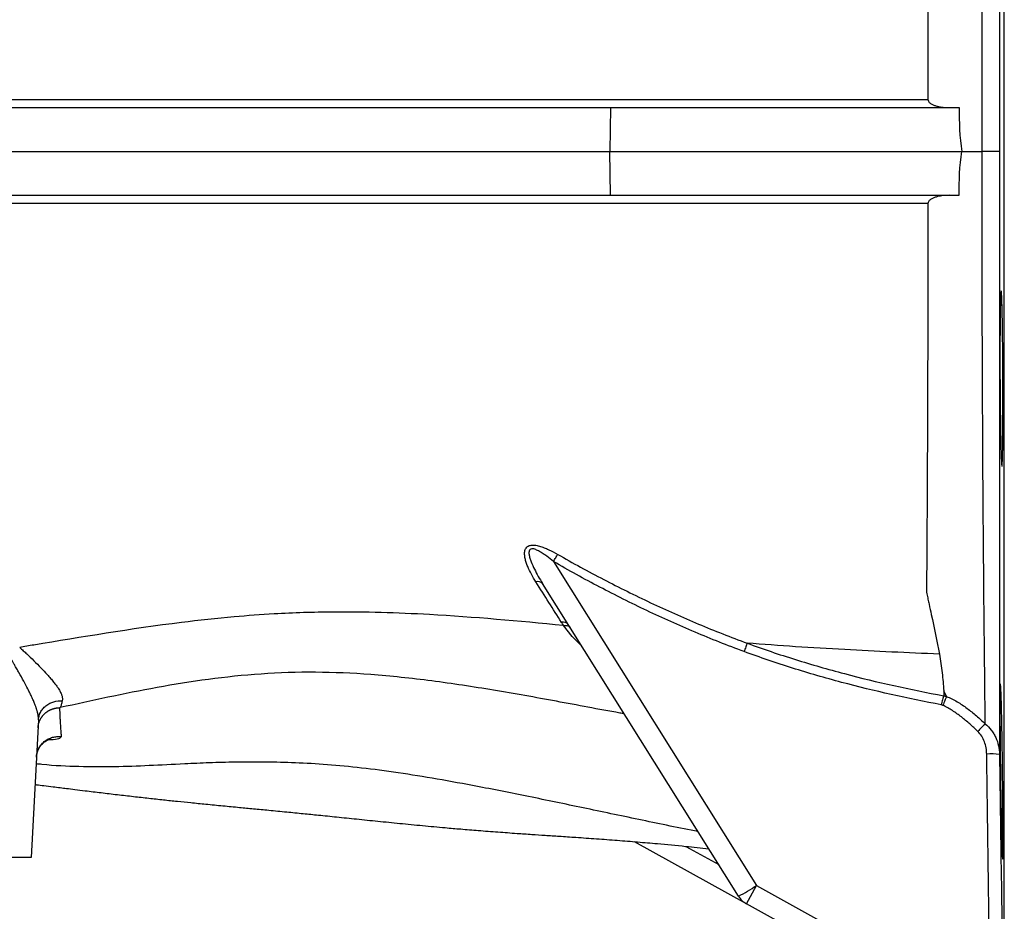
# Model space of a CAD drawing. Header units: millimetres. Extents: x 12 to 1901, y 10 to 2070.
# Tile 6 of 18: x 839 to 1063, y 224 to 427. Entities that reach past the tile are written whole.
import ezdxf

# ---------------------------------------------------------------- set-up
doc = ezdxf.new("R2010")
doc.units = ezdxf.units.MM

msp = doc.modelspace()

# ---------------------------------------------------------------- linework, layer by layer
at = {"color": 8, "linetype": 'Continuous', "lineweight": 25}
for p, q in [((1063.21, 397.16), (1063.21, 634.21)), ((1063.21, 160.11), (1063.21, 397.16)), ((990.56, 238.69), (998.07, 234.53))]:
    msp.add_line(p, q, dxfattribs=at)
at = {"color": 7, "linetype": 'Continuous', "lineweight": 25}
for p, q in [((739.63, 407.16), (973.39, 407.16)), ((973.39, 407.16), (973.21, 397.16)), ((973.39, 407.16), (1052.93, 407.16)), ((740.06, 397.16), (973.21, 397.16)), ((973.39, 387.16), (973.21, 397.16)), ((973.21, 397.16), (1053.49, 397.16)), ((1053.49, 397.16), (1058.14, 397.16)), ((739.63, 387.16), (973.39, 387.16)), ((973.39, 387.16), (1052.93, 387.16)), ((960.39, 303.63), (1006.69, 229.76)), ((1002.58, 227.34), (957.88, 298.65)), ((1050.02, 272.88), (1049.4, 274.19)), ((842.91, 267.54), (841.26, 236.16)), ((1004.39, 225.62), (978.83, 239.76)), ((841.26, 236.16), (836.26, 236.16)), ((1004.39, 225.62), (1006.69, 229.76)), ((1006.69, 229.76), (1060.05, 200.24)), ((1061.5, 194.02), (1004.39, 225.62))]:
    msp.add_line(p, q, dxfattribs=at)
at = {"color": 7, "linetype": 'Continuous', "lineweight": 25, "flags": 128}
for points in [[(1062.14, 397.16), (1062.05, 397.16), (1061.84, 397.16), (1061.5, 397.16), (1061.03, 397.16), (1060.45, 397.16), (1059.77, 397.16), (1058.99, 397.16), (1058.14, 397.16)], [(960.39, 303.63), (960.52, 303.86), (960.65, 304.08), (960.78, 304.3), (960.9, 304.52), (961.02, 304.72), (961.14, 304.92), (961.25, 305.1), (961.35, 305.28)]]:
    msp.add_lwpolyline(points, dxfattribs=at)
at = {"color": 8, "linetype": 'Continuous', "lineweight": 25, "flags": 128}
msp.add_lwpolyline([(966.86, 284.32), (964.62, 286.56), (962.69, 289.04), (962.69, 289.04), (962.69, 289.04)], dxfattribs=at)
at = {"color": 7, "linetype": 'Continuous', "lineweight": 25}
for centre, radius, start, end in [((956.87, 297.66), 1.41, 44.4495, 110.6447), ((962.58, 288.3), 1.53, 40.0432, 103.9021), ((1148.46, 177.37), 126.48, 135.0993, 136.2036), ((1060.12, 243.32), 16.45, 83.0149, 93.2161), ((981.1, 268.42), 46.36, 297.6048, 303.5062), ((1006.81, 229.99), 5, 212.0771, 241.0432)]:
    msp.add_arc(centre, radius, start, end, dxfattribs=at)
for points, knots in [([(1062.12, 534.68), (1062.13, 530.64), (1062.13, 526.32), (1062.13, 517.13), (1062.13, 512.26), (1062.13, 505.82), (1062.13, 504.51), (1062.13, 501.87), (1062.13, 500.54), (1062.13, 496.52), (1062.13, 493.79), (1062.13, 485.46), (1062.13, 479.73), (1062.13, 467.91), (1062.13, 461.81), (1062.14, 453.96), (1062.14, 452.38), (1062.14, 449.22), (1062.14, 447.63), (1062.14, 442.86), (1062.14, 439.67), (1062.14, 430.03), (1062.14, 423.55), (1062.14, 410.45), (1062.14, 403.84), (1062.14, 397.16)], [0, 0, 0, 0, 0.125, 0.125, 0.25, 0.25, 0.28125, 0.28125, 0.3125, 0.3125, 0.375, 0.375, 0.5, 0.5, 0.625, 0.625, 0.65625, 0.65625, 0.6875, 0.6875, 0.75, 0.75, 0.875, 0.875, 1, 1, 1, 1]), ([(1058.14, 397.16), (1058.14, 403.44), (1058.14, 409.66), (1058.16, 421.99), (1058.17, 428.1), (1058.2, 440.2), (1058.22, 446.19), (1058.26, 455.09), (1058.27, 458.02), (1058.3, 463.79), (1058.32, 466.63), (1058.37, 475.03), (1058.41, 480.47), (1058.49, 491.01), (1058.53, 496.12), (1058.59, 502.29), (1058.6, 503.51), (1058.63, 505.91), (1058.64, 507.1), (1058.68, 510.62), (1058.7, 512.9), (1058.78, 519.55), (1058.83, 523.74), (1058.87, 527.67)], [0, 0, 0, 0, 0.125, 0.125, 0.25, 0.25, 0.375, 0.375, 0.4375, 0.4375, 0.5, 0.5, 0.625, 0.625, 0.75, 0.75, 0.78125, 0.78125, 0.8125, 0.8125, 0.875, 0.875, 1, 1, 1, 1]), ([(1045.64, 469.69), (1045.64, 468.5), (1045.65, 467.29), (1045.66, 464.88), (1045.66, 463.66), (1045.68, 460.01), (1045.69, 457.56), (1045.71, 450.16), (1045.73, 445.16), (1045.76, 435.05), (1045.77, 429.93), (1045.78, 419.57), (1045.79, 414.33), (1045.79, 409.02)], [0, 0, 0, 0, 0.0625, 0.0625, 0.125, 0.125, 0.25, 0.25, 0.5, 0.5, 0.75, 0.75, 1, 1, 1, 1]), ([(805.27, 409.09), (806.13, 409.09), (806.99, 409.08), (808.74, 409.08), (809.62, 409.08), (812.3, 409.08), (814.13, 409.07), (819.72, 409.07), (823.59, 409.06), (835.67, 409.04), (844.32, 409.03), (855.87, 409.02), (858.22, 409.02), (861.81, 409.02), (863.01, 409.02), (865.43, 409.01), (866.65, 409.01), (870.32, 409.01), (872.79, 409.01), (877.76, 409.01), (880.26, 409.01), (887.78, 409), (892.84, 409), (903.05, 409), (908.2, 409), (923.79, 409), (934.37, 409), (950.51, 409.01), (955.94, 409.01), (966.89, 409.01), (972.4, 409.01), (983.49, 409.01), (989.07, 409.01), (1000.28, 409.01), (1005.91, 409.01), (1022.87, 409.02), (1034.28, 409.02), (1045.79, 409.02)], [0, 0, 0, 0, 0.015625, 0.015625, 0.03125, 0.03125, 0.0625, 0.0625, 0.125, 0.125, 0.25, 0.25, 0.28125, 0.28125, 0.296875, 0.296875, 0.3125, 0.3125, 0.34375, 0.34375, 0.375, 0.375, 0.4375, 0.4375, 0.5, 0.5, 0.625, 0.625, 0.6875, 0.6875, 0.75, 0.75, 0.8125, 0.8125, 0.875, 0.875, 1, 1, 1, 1]), ([(1045.79, 409.02), (1045.79, 408.88), (1045.83, 408.76), (1045.95, 408.53), (1046.02, 408.44), (1046.28, 408.18), (1046.47, 408.05), (1046.88, 407.83), (1047.09, 407.74), (1047.52, 407.59), (1047.74, 407.52), (1048.4, 407.35), (1048.84, 407.28), (1049.74, 407.18), (1050.19, 407.16), (1050.64, 407.16)], [0, 0, 0, 0, 0.0625, 0.0625, 0.125, 0.125, 0.25, 0.25, 0.375, 0.375, 0.5, 0.5, 0.75, 0.75, 1, 1, 1, 1]), ([(1058.87, 266.65), (1058.83, 270.57), (1058.78, 274.74), (1058.71, 281.38), (1058.69, 283.65), (1058.65, 287.16), (1058.64, 288.35), (1058.61, 290.76), (1058.6, 291.98), (1058.54, 298.15), (1058.5, 303.26), (1058.41, 313.81), (1058.37, 319.24), (1058.32, 327.65), (1058.3, 330.49), (1058.28, 336.26), (1058.26, 339.19), (1058.22, 348.1), (1058.2, 354.09), (1058.17, 366.2), (1058.16, 372.31), (1058.14, 384.65), (1058.14, 390.87), (1058.14, 397.16)], [0, 0, 0, 0, 0.125, 0.125, 0.1875, 0.1875, 0.21875, 0.21875, 0.25, 0.25, 0.375, 0.375, 0.5, 0.5, 0.5625, 0.5625, 0.625, 0.625, 0.75, 0.75, 0.875, 0.875, 1, 1, 1, 1]), ([(1062.14, 397.16), (1062.14, 390.48), (1062.14, 383.87), (1062.14, 370.77), (1062.14, 364.28), (1062.14, 354.64), (1062.14, 351.45), (1062.14, 346.68), (1062.14, 345.09), (1062.14, 341.93), (1062.14, 340.35), (1062.13, 332.49), (1062.13, 326.4), (1062.13, 314.57), (1062.13, 308.84), (1062.13, 300.52), (1062.13, 297.79), (1062.13, 293.77), (1062.13, 292.44), (1062.13, 289.8), (1062.13, 288.49), (1062.13, 282.05), (1062.13, 277.18), (1062.13, 268), (1062.13, 263.68), (1062.12, 259.65)], [0, 0, 0, 0, 0.125, 0.125, 0.25, 0.25, 0.3125, 0.3125, 0.34375, 0.34375, 0.375, 0.375, 0.5, 0.5, 0.625, 0.625, 0.6875, 0.6875, 0.71875, 0.71875, 0.75, 0.75, 0.875, 0.875, 1, 1, 1, 1]), ([(1050.64, 387.16), (1050.19, 387.16), (1049.74, 387.14), (1048.84, 387.04), (1048.4, 386.97), (1047.74, 386.8), (1047.53, 386.74), (1047.09, 386.58), (1046.88, 386.49), (1046.47, 386.27), (1046.28, 386.14), (1046.02, 385.88), (1045.95, 385.79), (1045.83, 385.56), (1045.79, 385.44), (1045.79, 385.3)], [0, 0, 0, 0, 0.25, 0.25, 0.5, 0.5, 0.625, 0.625, 0.75, 0.75, 0.875, 0.875, 0.9375, 0.9375, 1, 1, 1, 1]), ([(1045.79, 385.3), (1034.55, 385.3), (1023.42, 385.3), (1001.36, 385.3), (990.45, 385.31), (974.23, 385.31), (968.85, 385.31), (960.83, 385.31), (958.16, 385.31), (952.84, 385.31), (950.19, 385.31), (937, 385.31), (926.64, 385.32), (906.26, 385.32), (896.25, 385.32), (883.96, 385.31), (881.52, 385.31), (876.64, 385.31), (874.22, 385.31), (869.4, 385.31), (867.01, 385.31), (862.28, 385.3), (859.94, 385.3), (853, 385.3), (848.49, 385.29), (839.77, 385.28), (835.56, 385.28), (829.44, 385.27), (827.44, 385.27), (823.5, 385.26), (821.57, 385.26), (815.89, 385.25), (812.27, 385.24), (808.82, 385.24)], [0, 0, 0, 0, 0.125, 0.125, 0.25, 0.25, 0.3125, 0.3125, 0.34375, 0.34375, 0.375, 0.375, 0.5, 0.5, 0.625, 0.625, 0.65625, 0.65625, 0.6875, 0.6875, 0.71875, 0.71875, 0.75, 0.75, 0.8125, 0.8125, 0.875, 0.875, 0.90625, 0.90625, 0.9375, 0.9375, 1, 1, 1, 1]), ([(1045.79, 385.3), (1045.79, 377.75), (1045.78, 370.29), (1045.75, 359.22), (1045.75, 355.55), (1045.73, 350.07), (1045.73, 348.25), (1045.71, 344.63), (1045.71, 342.82), (1045.68, 333.9), (1045.65, 327), (1045.58, 313.67), (1045.54, 307.24), (1045.5, 301.05)], [0, 0, 0, 0, 0.25, 0.25, 0.375, 0.375, 0.4375, 0.4375, 0.5, 0.5, 0.75, 0.75, 1, 1, 1, 1]), ([(1062.4, 331.28), (1062.38, 332.21), (1062.36, 333.23), (1062.34, 334.85), (1062.33, 335.41), (1062.31, 336.57), (1062.3, 337.17), (1062.28, 338.99), (1062.27, 340.24), (1062.25, 342.16), (1062.24, 342.81), (1062.24, 344.13), (1062.23, 344.78), (1062.22, 346.74), (1062.22, 348.03), (1062.22, 349.97), (1062.22, 350.61), (1062.22, 351.86), (1062.22, 353.09), (1062.22, 354.27), (1062.23, 355.13), (1062.23, 355.42), (1062.23, 355.98), (1062.23, 356.26), (1062.24, 357.63), (1062.25, 358.63), (1062.27, 360.02), (1062.28, 360.46), (1062.29, 361.29), (1062.3, 361.68), (1062.33, 362.77), (1062.34, 363.38), (1062.37, 364.13), (1062.38, 364.35), (1062.4, 364.73), (1062.41, 364.89), (1062.45, 365.27), (1062.47, 365.4), (1062.5, 365.4), (1062.51, 365.36), (1062.54, 365.23), (1062.55, 365.13), (1062.57, 364.88), (1062.58, 364.72), (1062.6, 364.34), (1062.62, 364.11), (1062.65, 363.36), (1062.67, 362.74), (1062.7, 361.65), (1062.71, 361.26), (1062.73, 360.42), (1062.74, 359.98), (1062.77, 358.59), (1062.79, 357.59), (1062.81, 355.95), (1062.82, 355.38), (1062.83, 354.22), (1062.85, 353.04), (1062.86, 351.81), (1062.87, 350.56), (1062.88, 349.92), (1062.89, 347.98), (1062.9, 346.69), (1062.91, 344.73), (1062.91, 344.08), (1062.91, 343.09), (1062.91, 342.76), (1062.91, 342.11), (1062.91, 341.79), (1062.91, 340.19), (1062.91, 338.94), (1062.91, 337.13), (1062.91, 336.53), (1062.9, 335.37), (1062.9, 334.81), (1062.89, 333.18), (1062.88, 332.18), (1062.87, 330.78), (1062.86, 330.34), (1062.85, 329.51), (1062.84, 329.12), (1062.83, 328.4), (1062.82, 328.06), (1062.8, 327.44), (1062.8, 327.16), (1062.77, 326.41), (1062.75, 326.03), (1062.72, 325.65), (1062.71, 325.56), (1062.69, 325.43), (1062.68, 325.4), (1062.65, 325.4), (1062.63, 325.52), (1062.59, 325.91), (1062.58, 326.07), (1062.56, 326.45), (1062.55, 326.67), (1062.52, 327.17), (1062.51, 327.45), (1062.49, 328.07), (1062.48, 328.41), (1062.45, 329.51), (1062.42, 330.34), (1062.4, 331.28)], [0, 0, 0, 0, 0.03125, 0.03125, 0.046875, 0.046875, 0.0625, 0.0625, 0.09375, 0.09375, 0.109375, 0.109375, 0.125, 0.125, 0.15625, 0.15625, 0.171875, 0.171875, 0.1875, 0.203125, 0.203125, 0.210937, 0.210937, 0.21875, 0.21875, 0.25, 0.25, 0.265625, 0.265625, 0.28125, 0.28125, 0.3125, 0.3125, 0.328125, 0.328125, 0.34375, 0.34375, 0.375, 0.375, 0.390625, 0.390625, 0.40625, 0.40625, 0.421875, 0.421875, 0.4375, 0.4375, 0.46875, 0.46875, 0.484375, 0.484375, 0.5, 0.5, 0.53125, 0.53125, 0.546875, 0.546875, 0.5625, 0.578125, 0.578125, 0.59375, 0.59375, 0.625, 0.625, 0.640625, 0.640625, 0.648437, 0.648437, 0.65625, 0.65625, 0.6875, 0.6875, 0.703125, 0.703125, 0.71875, 0.71875, 0.75, 0.75, 0.765625, 0.765625, 0.78125, 0.78125, 0.796875, 0.796875, 0.8125, 0.8125, 0.84375, 0.84375, 0.859375, 0.859375, 0.875, 0.875, 0.90625, 0.90625, 0.921875, 0.921875, 0.9375, 0.9375, 0.953125, 0.953125, 0.96875, 0.96875, 1, 1, 1, 1]), ([(956.38, 298.98), (956.01, 299.56), (955.66, 300.15), (955.03, 301.33), (954.74, 301.93), (954.38, 302.84), (954.26, 303.14), (954.07, 303.75), (953.98, 304.06), (953.86, 304.67), (953.81, 304.98), (953.79, 305.58), (953.81, 305.87), (953.95, 306.43), (954.07, 306.69), (954.37, 307), (954.49, 307.09), (954.75, 307.24), (954.9, 307.3), (955.22, 307.37), (955.39, 307.39), (955.73, 307.41), (955.91, 307.4), (956.45, 307.35), (956.81, 307.27), (957.53, 307.07), (957.89, 306.94), (958.61, 306.66), (958.96, 306.51), (960, 306.02), (960.67, 305.66), (961.35, 305.28)], [0, 0, 0, 0, 0.125, 0.125, 0.25, 0.25, 0.3125, 0.3125, 0.375, 0.375, 0.4375, 0.4375, 0.5, 0.5, 0.5625, 0.5625, 0.59375, 0.59375, 0.625, 0.625, 0.65625, 0.65625, 0.6875, 0.6875, 0.75, 0.75, 0.8125, 0.8125, 0.875, 0.875, 1, 1, 1, 1]), ([(960.39, 303.63), (959.88, 304.05), (959.37, 304.46), (958.57, 305.05), (958.3, 305.24), (957.76, 305.61), (957.48, 305.78), (956.91, 306.11), (956.62, 306.25), (956.18, 306.43), (956.03, 306.48), (955.72, 306.54), (955.57, 306.56), (955.29, 306.53), (955.16, 306.49), (955.01, 306.36), (954.97, 306.32), (954.9, 306.21), (954.87, 306.15), (954.81, 305.97), (954.79, 305.83), (954.78, 305.56), (954.79, 305.42), (954.84, 305), (954.91, 304.71), (955.08, 304.15), (955.18, 303.86), (955.5, 303.02), (955.76, 302.46), (956.31, 301.35), (956.61, 300.81), (957.22, 299.72), (957.55, 299.18), (957.88, 298.65)], [0, 0, 0, 0, 0.125, 0.125, 0.1875, 0.1875, 0.25, 0.25, 0.3125, 0.3125, 0.34375, 0.34375, 0.375, 0.375, 0.40625, 0.40625, 0.421875, 0.421875, 0.4375, 0.4375, 0.46875, 0.46875, 0.5, 0.5, 0.5625, 0.5625, 0.625, 0.625, 0.75, 0.75, 0.875, 0.875, 1, 1, 1, 1]), ([(1003.87, 283.11), (1000.09, 284.51), (996.36, 285.98), (988.97, 289.1), (985.32, 290.74), (978.07, 294.17), (974.49, 295.96), (967.39, 299.68), (963.87, 301.62), (960.39, 303.63)], [0, 0, 0, 0, 0.25, 0.25, 0.5, 0.5, 0.75, 0.75, 1, 1, 1, 1]), ([(961.35, 305.28), (964.8, 303.3), (968.3, 301.39), (975.36, 297.72), (978.93, 295.95), (986.14, 292.56), (989.78, 290.94), (997.12, 287.86), (1000.82, 286.4), (1004.56, 285.03)], [0, 0, 0, 0, 0.25, 0.25, 0.5, 0.5, 0.75, 0.75, 1, 1, 1, 1]), ([(1045.5, 301.05), (1045.5, 300.24), (1045.49, 299.44), (1045.49, 298.24), (1045.48, 297.85), (1045.48, 297.25), (1045.48, 297.05), (1045.49, 296.76), (1045.49, 296.66), (1045.51, 296.46), (1045.53, 296.36), (1045.59, 296.06), (1045.63, 295.86), (1045.71, 295.47), (1045.76, 295.27), (1045.89, 294.68), (1045.97, 294.29), (1046.22, 293.11), (1046.39, 292.33), (1047.21, 288.47), (1047.83, 285.46), (1048.41, 282.54)], [0, 0, 0, 0, 0.125, 0.125, 0.1875, 0.1875, 0.21875, 0.21875, 0.234375, 0.234375, 0.25, 0.25, 0.28125, 0.28125, 0.3125, 0.3125, 0.375, 0.375, 0.5, 0.5, 1, 1, 1, 1]), ([(962.69, 289.04), (952.42, 290.06), (934.95, 291.64), (913.02, 292.31), (898.16, 291.86), (886.55, 291), (867.82, 288.95), (851.48, 286.19), (839.7, 284.25), (838.63, 284.07)], [0.3087832, 0.3087832, 0.3087832, 0.3087832, 0.3821756, 0.4349737, 0.4666526, 0.4880574, 0.5165971, 0.5998378, 0.6082354, 0.6082354, 0.6082354, 0.6082354]), ([(962.71, 289.04), (962.9, 289.07), (963.07, 289.08), (963.39, 289.07), (963.54, 289.05), (963.8, 288.97), (963.92, 288.91), (964.06, 288.79), (964.1, 288.75), (964.17, 288.66), (964.2, 288.61), (964.22, 288.56)], [0, 0, 0, 0, 0.25, 0.25, 0.5, 0.5, 0.75, 0.75, 0.875, 0.875, 1, 1, 1, 1]), ([(838.63, 284.07), (838.77, 283.95), (839.04, 283.69), (839.58, 283.19), (840.52, 282.31), (841.89, 280.99), (843.45, 279.42), (844.73, 278.08), (845.68, 277.01), (846.37, 276.18), (846.96, 275.43), (847.38, 274.82), (847.68, 274.33), (847.89, 273.95), (848.06, 273.59), (848.2, 273.25), (848.29, 272.93), (848.35, 272.63), (848.38, 272.35), (848.37, 272.09), (848.34, 271.93), (848.32, 271.85)], [0, 0, 0, 0, 0.027248, 0.054345, 0.10876, 0.21849, 0.338251, 0.449339, 0.518221, 0.583517, 0.64546, 0.704312, 0.740389, 0.775478, 0.809659, 0.843009, 0.875606, 0.907528, 0.938851, 0.969651, 1, 1, 1, 1]), ([(1004.56, 285.03), (1004.47, 284.78), (1004.37, 284.49), (1004.19, 283.99), (1004.12, 283.82), (1004, 283.47), (1003.93, 283.29), (1003.87, 283.11)], [0, 0, 0, 0, 0.5, 0.5, 0.75, 0.75, 1, 1, 1, 1]), ([(1048.84, 270.98), (1041.19, 272.4), (1033.61, 274.09), (1022.34, 277.1), (1018.61, 278.18), (1011.19, 280.52), (1007.51, 281.77), (1003.87, 283.11)], [0, 0, 0, 0, 0.5, 0.5, 0.75, 0.75, 1, 1, 1, 1]), ([(1048.41, 282.54), (1041.14, 282.83), (1026.35, 283.51), (1011.88, 284.45), (1004.56, 285.03)], [0.11341718, 0.11341718, 0.11341718, 0.11341718, 0.1609204, 0.21092841, 0.21092841, 0.21092841, 0.21092841]), ([(1004.56, 285.03), (1008.2, 283.69), (1011.87, 282.45), (1019.26, 280.15), (1022.98, 279.08), (1034.21, 276.11), (1041.77, 274.45), (1049.39, 273.05)], [0, 0, 0, 0, 0.25, 0.25, 0.5, 0.5, 1, 1, 1, 1]), ([(1004.56, 285.03), (1004.56, 285.03), (1004.56, 285.03), (1004.56, 285.03), (1004.56, 285.03), (1004.56, 285.03), (1004.56, 285.03), (1004.56, 285.03), (1004.56, 285.03), (1004.56, 285.03), (1004.56, 285.03), (1004.56, 285.03), (1004.56, 285.03), (1004.56, 285.03), (1004.56, 285.03), (1004.56, 285.03)], [0, 0, 0, 0, 0.000000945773, 0.000000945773, 0.000000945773, 0.000001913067, 0.000001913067, 0.000001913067, 0.000002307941, 0.000002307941, 0.000002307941, 0.000002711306, 0.000002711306, 0.000002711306, 0.000002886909, 0.000002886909, 0.000002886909, 0.000002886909]), ([(842.91, 267.54), (842.91, 267.59), (842.91, 267.71), (842.91, 267.9), (842.9, 268.09), (842.88, 268.29), (842.86, 268.5), (842.82, 268.71), (842.78, 268.93), (842.73, 269.15), (842.67, 269.38), (842.61, 269.61), (842.54, 269.85), (842.46, 270.1), (842.38, 270.36), (842.28, 270.62), (842.12, 271.06), (841.85, 271.72), (841.46, 272.61), (841, 273.58), (840.38, 274.82), (839.55, 276.4), (838.69, 277.93), (837.96, 279.21), (837.49, 280.02), (837.06, 280.74), (836.7, 281.35), (836.46, 281.75), (836.34, 281.95)], [0, 0, 0, 0, 0.016297, 0.032786, 0.049472, 0.06636, 0.083454, 0.100759, 0.118279, 0.13602, 0.153984, 0.172176, 0.190599, 0.209258, 0.228155, 0.247294, 0.266678, 0.325535, 0.387791, 0.453515, 0.522765, 0.636745, 0.766, 0.821187, 0.883541, 0.922219, 0.961038, 1, 1, 1, 1]), ([(1048.41, 282.54), (1048.67, 281.09), (1048.87, 279.66), (1049.19, 276.88), (1049.31, 275.52), (1049.4, 274.19)], [0, 0, 0, 0, 0.5, 0.5, 1, 1, 1, 1]), ([(976.52, 268.92), (976.18, 268.98), (970.98, 269.9), (961.05, 271.81), (946.75, 274.36), (932.63, 276.52), (919.07, 277.97), (906.08, 278.56), (893.65, 278.14), (881.58, 276.86), (869.92, 274.97), (858.64, 272.7), (851.49, 271.12), (847.9, 270.33)], [0, 0, 0, 0, 0.007326, 0.11341, 0.218944, 0.323745, 0.427784, 0.522673, 0.617513, 0.712463, 0.80778, 0.903619, 1, 1, 1, 1]), ([(1062.58, 241.62), (1062.56, 242.56), (1062.54, 243.57), (1062.5, 245.2), (1062.49, 245.76), (1062.47, 246.92), (1062.46, 247.52), (1062.42, 249.34), (1062.4, 250.58), (1062.37, 252.51), (1062.36, 253.16), (1062.34, 254.47), (1062.34, 255.13), (1062.31, 257.08), (1062.29, 258.38), (1062.27, 260.32), (1062.27, 260.96), (1062.25, 262.21), (1062.24, 263.44), (1062.24, 264.61), (1062.23, 265.48), (1062.23, 265.76), (1062.23, 266.33), (1062.22, 266.61), (1062.22, 267.97), (1062.22, 268.98), (1062.22, 270.36), (1062.22, 270.8), (1062.22, 271.64), (1062.22, 272.03), (1062.23, 273.11), (1062.24, 273.73), (1062.25, 274.48), (1062.26, 274.7), (1062.27, 275.08), (1062.27, 275.23), (1062.29, 275.61), (1062.31, 275.74), (1062.34, 275.74), (1062.35, 275.7), (1062.36, 275.57), (1062.37, 275.48), (1062.39, 275.22), (1062.4, 275.06), (1062.43, 274.68), (1062.44, 274.45), (1062.47, 273.7), (1062.49, 273.08), (1062.53, 271.99), (1062.54, 271.6), (1062.56, 270.76), (1062.57, 270.32), (1062.61, 268.93), (1062.63, 267.92), (1062.66, 266.29), (1062.67, 265.72), (1062.69, 264.56), (1062.71, 263.38), (1062.73, 262.15), (1062.75, 260.9), (1062.76, 260.26), (1062.79, 258.32), (1062.8, 257.02), (1062.83, 255.07), (1062.83, 254.41), (1062.84, 253.43), (1062.85, 253.1), (1062.85, 252.45), (1062.86, 252.13), (1062.87, 250.52), (1062.88, 249.28), (1062.89, 247.46), (1062.9, 246.87), (1062.9, 245.71), (1062.91, 245.15), (1062.91, 243.52), (1062.91, 242.51), (1062.91, 241.12), (1062.91, 240.67), (1062.91, 239.85), (1062.91, 239.46), (1062.91, 238.74), (1062.9, 238.4), (1062.9, 237.78), (1062.89, 237.5), (1062.88, 236.75), (1062.87, 236.37), (1062.85, 235.99), (1062.85, 235.9), (1062.83, 235.77), (1062.83, 235.74), (1062.8, 235.74), (1062.79, 235.87), (1062.76, 236.25), (1062.75, 236.42), (1062.73, 236.8), (1062.72, 237.02), (1062.7, 237.52), (1062.69, 237.8), (1062.67, 238.41), (1062.66, 238.75), (1062.63, 239.85), (1062.6, 240.69), (1062.58, 241.62)], [0, 0, 0, 0, 0.03125, 0.03125, 0.046875, 0.046875, 0.0625, 0.0625, 0.09375, 0.09375, 0.109375, 0.109375, 0.125, 0.125, 0.15625, 0.15625, 0.171875, 0.171875, 0.1875, 0.203125, 0.203125, 0.210937, 0.210937, 0.21875, 0.21875, 0.25, 0.25, 0.265625, 0.265625, 0.28125, 0.28125, 0.3125, 0.3125, 0.328125, 0.328125, 0.34375, 0.34375, 0.375, 0.375, 0.390625, 0.390625, 0.40625, 0.40625, 0.421875, 0.421875, 0.4375, 0.4375, 0.46875, 0.46875, 0.484375, 0.484375, 0.5, 0.5, 0.53125, 0.53125, 0.546875, 0.546875, 0.5625, 0.578125, 0.578125, 0.59375, 0.59375, 0.625, 0.625, 0.640625, 0.640625, 0.648437, 0.648437, 0.65625, 0.65625, 0.6875, 0.6875, 0.703125, 0.703125, 0.71875, 0.71875, 0.75, 0.75, 0.765625, 0.765625, 0.78125, 0.78125, 0.796875, 0.796875, 0.8125, 0.8125, 0.84375, 0.84375, 0.859375, 0.859375, 0.875, 0.875, 0.90625, 0.90625, 0.921875, 0.921875, 0.9375, 0.9375, 0.953125, 0.953125, 0.96875, 0.96875, 1, 1, 1, 1]), ([(842.91, 267.54), (842.94, 268.09), (843.08, 268.68), (843.5, 269.52), (843.68, 269.79), (844.1, 270.31), (844.34, 270.55), (844.87, 270.97), (845.17, 271.16), (845.78, 271.46), (846.1, 271.59), (847.07, 271.85), (847.73, 271.9), (848.32, 271.85)], [0, 0, 0, 0, 0.25, 0.25, 0.375, 0.375, 0.5, 0.5, 0.625, 0.625, 0.75, 0.75, 1, 1, 1, 1]), ([(848.32, 271.85), (848.25, 271.55), (848.18, 271.28), (848.04, 270.77), (847.97, 270.54), (847.9, 270.33)], [0, 0, 0, 0, 0.5, 0.5, 1, 1, 1, 1]), ([(1049.39, 273.05), (1049.35, 272.92), (1049.32, 272.77), (1049.24, 272.46), (1049.19, 272.3), (1049.1, 271.94), (1049.05, 271.75), (1048.97, 271.47), (1048.94, 271.37), (1048.89, 271.17), (1048.86, 271.07), (1048.84, 270.98)], [0, 0, 0, 0, 0.25, 0.25, 0.5, 0.5, 0.75, 0.75, 0.875, 0.875, 1, 1, 1, 1]), ([(1050.03, 272.86), (1049.98, 272.73), (1049.92, 272.6), (1049.79, 272.3), (1049.73, 272.13), (1049.58, 271.79), (1049.51, 271.61), (1049.35, 271.23), (1049.27, 271.03), (1049.19, 270.84)], [0, 0, 0, 0, 0.25, 0.25, 0.5, 0.5, 0.75, 0.75, 1, 1, 1, 1]), ([(1050.02, 272.88), (1050.87, 272.55), (1051.68, 272.14), (1053.24, 271.21), (1054, 270.7), (1055.45, 269.62), (1056.16, 269.06), (1057.54, 267.88), (1058.21, 267.27), (1058.87, 266.65)], [0, 0, 0, 0, 0.25, 0.25, 0.5, 0.5, 0.75, 0.75, 1, 1, 1, 1]), ([(1050.03, 272.86), (1050.03, 272.86), (1050.03, 272.87), (1050.03, 272.87), (1050.03, 272.87), (1050.02, 272.88), (1050.02, 272.88)], [0, 0, 0, 0, 0.00002090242, 0.00002090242, 0.00002090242, 0.00003745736, 0.00003745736, 0.00003745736, 0.00003745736]), ([(842.81, 265.74), (842.82, 265.82), (842.83, 265.96), (842.85, 266.17), (842.89, 266.38), (842.93, 266.58), (842.98, 266.78), (843.04, 266.97), (843.11, 267.16), (843.18, 267.34), (843.27, 267.52), (843.35, 267.69), (843.44, 267.86), (843.54, 268.02), (843.65, 268.17), (843.75, 268.32), (843.86, 268.47), (843.98, 268.6), (844.1, 268.73), (844.22, 268.86), (844.34, 268.98), (844.47, 269.09), (844.6, 269.2), (844.73, 269.3), (844.86, 269.39), (844.99, 269.48), (845.13, 269.57), (845.26, 269.64), (845.4, 269.72), (845.53, 269.79), (845.66, 269.85), (845.8, 269.91), (845.93, 269.96), (846.06, 270.01), (846.19, 270.05), (846.32, 270.09), (846.45, 270.13), (846.57, 270.16), (846.7, 270.19), (846.82, 270.22), (846.94, 270.24), (847.06, 270.26), (847.17, 270.27), (847.29, 270.28), (847.4, 270.29), (847.51, 270.3), (847.61, 270.3), (847.68, 270.31), (847.72, 270.31)], [0, 0, 0, 0, 0.0296342, 0.058917, 0.0878486, 0.1164289, 0.144658, 0.1725358, 0.2000625, 0.2272381, 0.2540626, 0.280536, 0.3066584, 0.3324298, 0.3578502, 0.3829197, 0.4076383, 0.4320059, 0.4560228, 0.4796887, 0.5030039, 0.5259684, 0.548582, 0.570845, 0.5927572, 0.6143188, 0.6355298, 0.6563901, 0.6768998, 0.697059, 0.7168676, 0.7363256, 0.7554332, 0.7741903, 0.7925969, 0.8106531, 0.8283588, 0.8457142, 0.8627191, 0.8793738, 0.895678, 0.911632, 0.9272356, 0.942489, 0.9573921, 0.9719449, 0.9861476, 1, 1, 1, 1]), ([(847.72, 270.29), (847.72, 270.18), (847.72, 269.99), (847.74, 269.72), (847.75, 269.47), (847.76, 269.16), (847.78, 268.78), (847.81, 268.16), (847.84, 267.43), (847.89, 266.54), (847.95, 265.61), (848.02, 264.65), (848.07, 264.01), (848.09, 263.69)], [0, 0, 0, 0, 0.036528, 0.069769, 0.099666, 0.126164, 0.188212, 0.250976, 0.374238, 0.500525, 0.658123, 0.824726, 1, 1, 1, 1]), ([(1057.17, 264.91), (1056.57, 265.48), (1055.96, 266.05), (1054.71, 267.15), (1054.07, 267.69), (1052.76, 268.71), (1052.09, 269.2), (1050.68, 270.1), (1049.95, 270.51), (1049.19, 270.84)], [0, 0, 0, 0, 0.25, 0.25, 0.5, 0.5, 0.75, 0.75, 1, 1, 1, 1]), ([(1058.87, 266.65), (1059.4, 266.22), (1059.85, 265.74), (1060.45, 264.95), (1060.64, 264.68), (1060.98, 264.1), (1061.13, 263.8), (1061.54, 262.9), (1061.75, 262.28), (1061.96, 261.31), (1062.02, 260.98), (1062.1, 260.31), (1062.12, 259.98), (1062.12, 259.65)], [0, 0, 0, 0, 0.25, 0.25, 0.375, 0.375, 0.5, 0.5, 0.75, 0.75, 0.875, 0.875, 1, 1, 1, 1]), ([(842.47, 259.08), (842.47, 259.1), (842.45, 259.54), (842.68, 260.35), (843.15, 261.35), (843.77, 262.11), (844.4, 262.63), (844.96, 262.95), (845.35, 263.1), (845.53, 263.14), (845.5, 263.14), (845.49, 263.13)], [0, 0, 0, 0, 0.009979, 0.187527, 0.344809, 0.48763, 0.618025, 0.736874, 0.84927, 0.965049, 1, 1, 1, 1]), ([(842.46, 259.05), (842.48, 259.36), (842.52, 259.67), (842.68, 260.3), (842.79, 260.62), (843.09, 261.23), (843.28, 261.54), (843.72, 262.1), (843.97, 262.36), (844.53, 262.82), (844.84, 263.02), (845.47, 263.34), (845.81, 263.47), (846.48, 263.65), (846.81, 263.7), (847.47, 263.74), (847.79, 263.73), (848.09, 263.69)], [0, 0, 0, 0, 0.125, 0.125, 0.25, 0.25, 0.375, 0.375, 0.5, 0.5, 0.625, 0.625, 0.75, 0.75, 0.875, 0.875, 1, 1, 1, 1]), ([(1059.2, 259.74), (1059.19, 260.22), (1059.15, 260.7), (1058.98, 261.63), (1058.85, 262.08), (1058.52, 262.97), (1058.31, 263.4), (1057.81, 264.2), (1057.51, 264.57), (1057.17, 264.91)], [0, 0, 0, 0, 0.25, 0.25, 0.5, 0.5, 0.75, 0.75, 1, 1, 1, 1]), ([(993.34, 242.08), (992.82, 242.18), (988.03, 243.09), (979.06, 244.98), (966.45, 247.62), (954.08, 250.2), (942.82, 252.43), (932.77, 254.25), (923.93, 255.66), (915.57, 256.72), (907.77, 257.42), (900.58, 257.81), (893.91, 257.95), (887.69, 257.91), (881.81, 257.75), (875.21, 257.45), (868.05, 257.08), (860.27, 256.78), (852.22, 256.81), (846.23, 257.08), (842.82, 257.46), (842.38, 257.51)], [0, 0, 0, 0, 0.008196, 0.0754929, 0.1423259, 0.2077562, 0.2710112, 0.3197291, 0.3667379, 0.4123275, 0.4571517, 0.5020076, 0.5467, 0.5923788, 0.6391943, 0.6871387, 0.7616283, 0.8374534, 0.9134003, 0.9888421, 1, 1, 1, 1]), ([(842.13, 252.79), (842.25, 252.77), (842.9, 252.7), (844.28, 252.53), (846.07, 252.31), (847.77, 252.1), (849.4, 251.9), (851.32, 251.66), (853.95, 251.34), (857.19, 250.94), (860.87, 250.5), (864.51, 250.08), (868.01, 249.69), (871.34, 249.32), (874.51, 248.99), (877.77, 248.66), (881.24, 248.31), (884.96, 247.95), (888.58, 247.61), (892.05, 247.28), (895.62, 246.93), (899.39, 246.56), (903.16, 246.19), (906.96, 245.81), (910.98, 245.4), (915.5, 244.93), (920.3, 244.44), (925.33, 243.94), (930.46, 243.44), (935.15, 243), (939.37, 242.64), (943.36, 242.31), (947.63, 241.98), (951.73, 241.68), (955.37, 241.43), (958.59, 241.22), (961.89, 241), (965.74, 240.74), (970.26, 240.43), (974.94, 240.08), (979.51, 239.71), (984.71, 239.26), (990.11, 238.75), (994.04, 238.33), (995.81, 238.14)], [0, 0, 0, 0, 0.0038682, 0.0224815, 0.0445221, 0.0616388, 0.0754729, 0.0920056, 0.1117818, 0.1413346, 0.1706903, 0.1994229, 0.2261682, 0.2512647, 0.2744207, 0.2961426, 0.3204744, 0.3482265, 0.3752566, 0.3980035, 0.4228487, 0.451545, 0.4775605, 0.5005945, 0.5276325, 0.5562342, 0.5858168, 0.6151872, 0.6450191, 0.6738479, 0.6934156, 0.7152533, 0.739449, 0.7623494, 0.7800538, 0.7963088, 0.8138567, 0.8348426, 0.8598258, 0.8858093, 0.9115601, 0.93634, 0.9713794, 1, 1, 1, 1])]:
    msp.add_open_spline(points, degree=3, knots=knots, dxfattribs=at)
for points in [[(1052.93, 407.16), (1052.86, 403.81), (1053.05, 400.48), (1053.49, 397.16)], [(1052.93, 387.16), (1052.86, 390.51), (1053.05, 393.84), (1053.49, 397.16)], [(962.22, 289.78), (960.32, 292.76), (958.37, 295.83), (956.38, 298.98)], [(962.71, 289.04), (962.54, 289.28), (962.37, 289.53), (962.22, 289.78)], [(962.69, 289.04), (962.7, 289.04), (962.71, 289.04), (962.71, 289.04)], [(1049.4, 274.19), (1049.4, 273.82), (1049.4, 273.45), (1049.39, 273.08)], [(1049.39, 273.05), (1049.39, 273.06), (1049.39, 273.07), (1049.39, 273.08)], [(1049.39, 273.08), (1049.6, 273.01), (1049.82, 272.94), (1050.03, 272.86)], [(847.9, 270.33), (847.85, 270.31), (847.79, 270.31), (847.72, 270.31)], [(847.72, 270.31), (847.72, 270.3), (847.72, 270.29), (847.72, 270.29)], [(1049.19, 270.84), (1049.07, 270.89), (1048.95, 270.93), (1048.84, 270.98)], [(1060.05, 200.24), (1059.75, 220.07), (1059.46, 239.91), (1059.2, 259.74)], [(1062.12, 259.65), (1062.39, 239.81), (1062.67, 219.98), (1062.97, 200.15)]]:
    msp.add_open_spline(points, degree=3, dxfattribs=at)
at = {"color": 8, "linetype": 'Continuous', "lineweight": 25}
msp.add_open_spline([(848.09, 263.69), (847.97, 263.52), (847.72, 263.16), (846.45, 262.96), (845.3, 262.99), (845.1, 262.99)], degree=3, knots=[0, 0, 0, 0, 0.455598, 0.910174, 1, 1, 1, 1], dxfattribs=at)

doc.saveas('drawing.dxf')
